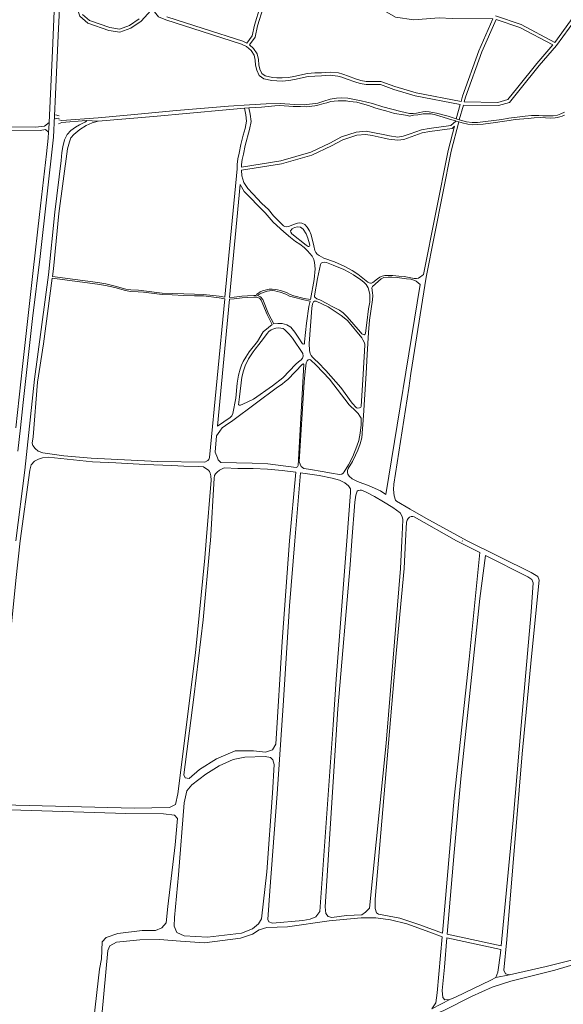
# Model space of a CAD drawing. Extents: x 145000 to 155000, y 457500 to 470000.
# Tile 131 of 256: x 151585 to 151930, y 462206 to 462831. Entities that reach past the tile are written whole.
import ezdxf

# ---------------------------------------------------------------- set-up
doc = ezdxf.new("R2010")
doc.units = 0
doc.header["$LTSCALE"] = 0.2
doc.header["$MEASUREMENT"] = 0
doc.layers.add('kant verharding', color=252, linetype='Continuous', lineweight=0)

msp = doc.modelspace()

# ---------------------------------------------------------------- linework, layer by layer
at = {"layer": 'kant verharding', "lineweight": 0}
for p, q in [((151727.73, 462774.86), (151730.53, 462775.08)), ((151627.29, 462766.97), (151634.85, 462766.56)), ((151861.93, 462766.63), (151863.87, 462766.13)), ((151862.11, 462768.07), (151864.03, 462767.51)), ((151723.17, 462736.23), (151715.33, 462654.84)), ((151725, 462726.27), (151718.31, 462654.58)), ((151715.23, 462653.84), (151705.51, 462552.91)), ((151718.21, 462653.57), (151710.67, 462572.79)), ((151710.1, 462566.7), (151709.13, 462556.36)), ((151756.27, 462500), (151760.29, 462543.66)), ((151759.69, 462500), (151763.38, 462543.29)), ((151865.99, 462500), (151866.13, 462499.91)), ((151856.31, 462247.85), (151890.58, 462240.47)), ((151856.52, 462250.26), (151890.8, 462242.87)), ((151887.38, 462222.74), (151896.01, 462224.51)), ((151858.17, 462208.69), (151846.76, 462202.82))]:
    msp.add_line(p, q, dxfattribs=at)
at = {"layer": 'kant verharding', "lineweight": 0, "flags": 128}
for points in [[(151585.54, 462571.87), (151587.3, 462587.91), (151593.31, 462641.25), (151598.04, 462680.56), (151606.63, 462756.38), (151607.85, 462783.5), (151609.62, 462821.03), (151612.53, 462881.62), (151613.33, 462899.69), (151614.67, 462916.61), (151616.9, 462946.93), (151618.22, 462964.13)], [(151603.8, 462765.68), (151605.83, 462811.24), (151607.94, 462856.98), (151609.52, 462887.08), (151610.76, 462906.92), (151612.24, 462925.22), (151614.11, 462949.93), (151615.14, 462964.15)], [(151677.94, 462830.93), (151673.13, 462832.81), (151670.72, 462836.11), (151670.5, 462839.13), (151662.28, 462830.1), (151655.66, 462825.63), (151648.63, 462823.05), (151641.76, 462824.14), (151628.45, 462828.75), (151623.31, 462833.3), (151621.63, 462838.28), (151619.35, 462867.03), (151621.89, 462921.85)], [(151989.78, 462918.62), (151985.12, 462919.46), (151982.46, 462912.28), (151959.91, 462861.16), (151941.83, 462836.71), (151925.86, 462814.71), (151914.81, 462801.9), (151902.79, 462787.01), (151896.04, 462778.53), (151888.94, 462776.53), (151866.74, 462776.8), (151864.03, 462767.51)], [(151801.66, 462792.51), (151805.12, 462791.82), (151814.36, 462791.85), (151823.15, 462788.61), (151836.68, 462784.68), (151865.35, 462779.17), (151866.28, 462782.37), (151876.64, 462811.36), (151885.47, 462831.48), (151859.7, 462831.73), (151851.27, 462832.24), (151835.37, 462830.99), (151823.69, 462832.54), (151815.11, 462837.54), (151809.8, 462844), (151804.98, 462856.67), (151804.1, 462860.74), (151799.92, 462854.68), (151791.27, 462849.06), (151783.44, 462847.44)], [(151625.03, 462834.44), (151629.48, 462830.51), (151642.25, 462826.08), (151648.43, 462825.11), (151654.75, 462827.43), (151660.96, 462831.63)], [(151737.7, 462839.4), (151734.15, 462827.55), (151732.68, 462820.83), (151729.38, 462816.18)], [(151739.56, 462838.61), (151736.08, 462827.05), (151734.55, 462820), (151731.04, 462815.07), (151733.55, 462812.75), (151735.77, 462809.38), (151736.63, 462805.72), (151736.86, 462802.35), (151737.48, 462799.54), (151738.75, 462796.93), (151740.82, 462795.41), (151745.5, 462794.42), (151748.35, 462794.21), (151751.79, 462794.06), (151755.75, 462794.33), (151759.15, 462794.95), (151767.84, 462796.86), (151772.34, 462797.26), (151776.67, 462797.34), (151782.25, 462797.74), (151787.44, 462797.25), (151790.29, 462796.52), (151793.76, 462795.11), (151798.36, 462793.54), (151801.66, 462792.51)], [(151887.17, 462833.46), (151903.36, 462827.92), (151924.78, 462816.62), (151940.21, 462837.89)], [(151814.18, 462789.84), (151804.93, 462789.82), (151801.16, 462790.57), (151797.74, 462791.64), (151793.06, 462793.23), (151789.66, 462794.61), (151787.09, 462795.27), (151782.22, 462795.74), (151776.76, 462795.34), (151772.45, 462795.27), (151768.15, 462794.88), (151759.55, 462792.99), (151755.99, 462792.35), (151751.81, 462792.06), (151748.23, 462792.21), (151745.22, 462792.44), (151739.98, 462793.54), (151737.16, 462795.61), (151735.58, 462798.88), (151734.87, 462802.07), (151734.64, 462805.42), (151733.9, 462808.58), (151732.01, 462811.45), (151729.15, 462814.09), (151725.95, 462815.57), (151701.01, 462823.49), (151677.94, 462830.93)], [(151729.38, 462816.18), (151726.68, 462817.43), (151701.62, 462825.39), (151678.59, 462832.82)], [(151867.32, 462778.8), (151888.67, 462778.53), (151894.87, 462780.28), (151901.23, 462788.26), (151913.27, 462803.18), (151923.5, 462815.03), (151902.56, 462826.08), (151887.54, 462831.22), (151878.5, 462810.62), (151868.18, 462781.76), (151867.32, 462778.8)], [(151814.18, 462789.84), (151822.52, 462786.71), (151836.21, 462782.73), (151864.79, 462777.25), (151862.11, 462768.07)], [(151610, 462767.42), (151611.88, 462767.11), (151635.02, 462768.71), (151655.62, 462770.6), (151684.71, 462773.35), (151717.73, 462776.1), (151730.98, 462777.01), (151741.62, 462777.65), (151750.52, 462777.78), (151759.48, 462777.18), (151765.66, 462777.02), (151774.43, 462778.03), (151778.11, 462779.28), (151782.12, 462780.51), (151786.22, 462781.2), (151789.49, 462781.43), (151793.32, 462781.15), (151801.88, 462779.61), (151808.96, 462777.85), (151815.59, 462775.67), (151826.98, 462772.69), (151832.59, 462771.39), (151834.85, 462771.37), (151837.08, 462771.63)], [(151730.53, 462775.08), (151738.54, 462775.47), (151747.02, 462776.42), (151750.21, 462776.55), (151758.73, 462775.92), (151763.42, 462775.82), (151766.86, 462775.64), (151772.54, 462776.39), (151775.3, 462776.96), (151778.23, 462777.72), (151779.96, 462778.32), (151782.59, 462779.03), (151784.82, 462779.32), (151787.28, 462779.55), (151789.75, 462779.58), (151792.29, 462779.49), (151794.41, 462779.16), (151799.13, 462778.57), (151802.78, 462777.63), (151806.43, 462776.46), (151810.61, 462775.02), (151814.06, 462774.07), (151817.53, 462773.21), (151823.03, 462771.56), (151828.65, 462770.55), (151831.16, 462770.23), (151832.52, 462769.85)], [(151634.85, 462766.56), (151670.02, 462769.53), (151716.13, 462773.75), (151727.73, 462774.86)], [(151723.17, 462736.23), (151723.19, 462739.12), (151723.55, 462742.71), (151724.39, 462746.21), (151725.45, 462751.82), (151727.04, 462757.63), (151728.28, 462761.95), (151729.17, 462766.58), (151728.69, 462770.61), (151727.73, 462774.86)], [(151861.93, 462766.63), (151858.71, 462763.86), (151845.01, 462761.96), (151840.13, 462761.02), (151833.01, 462758.62), (151828.42, 462756.96), (151825.1, 462756.47), (151819.74, 462757.2), (151816.97, 462757.83), (151809.26, 462759.43), (151804.93, 462760.18), (151798.77, 462759.65), (151789.38, 462756.55), (151782.04, 462752.66), (151769.91, 462746.93), (151750.83, 462741.44), (151725.96, 462737.47), (151725.97, 462738.98), (151726.3, 462742.25), (151727.11, 462745.62), (151728.17, 462751.19), (151730.99, 462761.31), (151731.98, 462766.48), (151731.43, 462771.09), (151730.53, 462775.08)], [(151832.52, 462769.85), (151835.1, 462770.35), (151837.89, 462770.66), (151841.23, 462771.22), (151843.62, 462771.32), (151846.23, 462771.2), (151848.96, 462770.59), (151859.44, 462767.51), (151861.83, 462766.73), (151861.93, 462766.63)], [(151837.08, 462771.63), (151839, 462772.16), (151840.97, 462772.55), (151842.81, 462772.68), (151845.11, 462772.6), (151849.61, 462771.71), (151857, 462769.71), (151862.11, 462768.07)], [(151864.03, 462767.51), (151864.87, 462767.22), (151868.64, 462766.23), (151872.21, 462765.67), (151875.71, 462765.84), (151891.08, 462767.73), (151895.64, 462768.44), (151900.91, 462769.16), (151905.88, 462769.74), (151910.07, 462770.14), (151914.73, 462770.29), (151917.07, 462770.05), (151920.74, 462769.93), (151923.67, 462770.05), (151926.5, 462770.43), (151928.55, 462771.16), (151930.88, 462772.29)], [(151603.8, 462765.68), (151600.91, 462763.47), (151595.21, 462762.7), (151575.43, 462762.95), (151556.05, 462763.93), (151534.66, 462763.46), (151515.36, 462762.36), (151492.99, 462762.03), (151442.08, 462760.16), (151429.56, 462759.58), (151422.02, 462759.57), (151413.34, 462760.29), (151392.34, 462758.94), (151380.98, 462759.04), (151363.55, 462759.61), (151348.04, 462760.66), (151334.29, 462761.27), (151319.12, 462761.22), (151308.47, 462760.54)], [(151582.68, 462500), (151588.34, 462544.84), (151594.41, 462602.69), (151603.42, 462668.97), (151607.51, 462708.89), (151611.38, 462741.69), (151611.8, 462746.6), (151612.44, 462750.35), (151613.54, 462754.73), (151615.28, 462758.08), (151617.48, 462760.59), (151620.48, 462762.78), (151623.16, 462764.33), (151626.49, 462765.9), (151627.61, 462766.57), (151627.57, 462766.78), (151627.29, 462766.97)], [(151603.45, 462759.56), (151603.54, 462761.69), (151603.8, 462765.68)], [(151634.85, 462766.56), (151631.01, 462765.58), (151627.31, 462763.89), (151623.18, 462761.23), (151619.43, 462758.2), (151617.63, 462756.01), (151616.73, 462753.57), (151615.51, 462749.09), (151609.92, 462708), (151606.55, 462672.78), (151605.91, 462667.94), (151634.74, 462664.1), (151639.73, 462663.3), (151645.66, 462661.9), (151652.56, 462659.97), (151655.58, 462659.46), (151660.43, 462659.2), (151663.89, 462658.92), (151675.57, 462657.44), (151681.95, 462657.21), (151689.26, 462656.86), (151696.13, 462656.76), (151701.83, 462656.6), (151711.81, 462655.43), (151715.33, 462654.84)], [(151607.61, 462768), (151609.73, 462768.41), (151610.09, 462768.37)], [(151607.76, 462770.66), (151610.1, 462769.97), (151610.23, 462769.96)], [(151627.29, 462766.97), (151611.91, 462765.76), (151609.77, 462764.98)], [(151869.07, 462500), (151842.97, 462514.52), (151832.9, 462520.23), (151824.35, 462525.23), (151823.58, 462525.91), (151822.79, 462528.62), (151822.45, 462532.67), (151822.61, 462535.99), (151832.14, 462597.05), (151833.45, 462606.41), (151843.03, 462667.58), (151859.02, 462747.55), (151863.87, 462766.13)], [(151863.87, 462766.13), (151865.98, 462765.48), (151869.6, 462764.62), (151872.36, 462764.36), (151875.86, 462764.4), (151879.33, 462764.75), (151887.09, 462765.78), (151891.26, 462766.47), (151895.77, 462766.96), (151899.61, 462767.55), (151907.88, 462768.37), (151911.7, 462768.66), (151915.71, 462768.84), (151921.99, 462768.57), (151924.92, 462768.73), (151926.3, 462768.92), (151927.86, 462769.25), (151929.43, 462769.7), (151930.94, 462770.41)], [(151305.66, 462757.88), (151313.01, 462759.14), (151334, 462759.39), (151347.7, 462758.75), (151363.48, 462757.78), (151380.92, 462757.24), (151392.38, 462757.1), (151413.32, 462758.25), (151421.74, 462757.83), (151429.48, 462757.66), (151450.63, 462758.35), (151474.58, 462759.27), (151492.92, 462759.83), (151515.33, 462760.35), (151534.7, 462761.39), (151556.12, 462761.97), (151575.09, 462760.96), (151598.14, 462760.68), (151601.41, 462761.23), (151603.45, 462759.56)], [(151603.45, 462759.56), (151603.25, 462755.84), (151602.14, 462745.75), (151597.76, 462707.28), (151593.62, 462671.68), (151586.82, 462610.68), (151582.6, 462571.87)], [(151839.74, 462667.83), (151840.29, 462668.42), (151841.32, 462669.27), (151857.07, 462748), (151861.07, 462763.32), (151859.61, 462761.97), (151845.34, 462759.99), (151840.64, 462759.08), (151833.67, 462756.73), (151828.91, 462755.01), (151825.11, 462754.45), (151819.39, 462755.23), (151816.54, 462755.87), (151808.88, 462757.47), (151804.84, 462758.17), (151799.17, 462757.68), (151790.17, 462754.71), (151782.94, 462750.87), (151770.62, 462745.05), (151751.26, 462739.48), (151725.99, 462735.44)], [(151725.99, 462735.44), (151726.14, 462731.83), (151727.37, 462727.74), (151729.82, 462723.74), (151733.05, 462720.5), (151738.81, 462714.29), (151742.96, 462710.39), (151746.19, 462706.57), (151752.66, 462700.04), (151753.4, 462699.64), (151754.37, 462699.5), (151755.81, 462699.78), (151759.5, 462701.22), (151761.42, 462701.81), (151762.55, 462702.01), (151764.27, 462701.8), (151766.04, 462701.02), (151767.56, 462699.31), (151769.08, 462696.92), (151770.02, 462694.31), (151771.8, 462687.34), (151772.45, 462684.55), (151773.06, 462683.1), (151773.86, 462682.15), (151775.18, 462681.17), (151778.07, 462679.49), (151784.92, 462677.19), (151791.06, 462674.57), (151796.24, 462671.75)], [(151725, 462726.27), (151727.62, 462722), (151731.05, 462718.56), (151736.83, 462712.33), (151740.93, 462708.47), (151745.97, 462702.52), (151752.78, 462696.2), (151756.96, 462692.79), (151760.2, 462690.25), (151762.91, 462688.43), (151765.68, 462686.31), (151767.84, 462684.25), (151770.73, 462680.75), (151771.84, 462678.69), (151772.22, 462676.88), (151772.69, 462672.91), (151772.03, 462665.98), (151769.6, 462653.34), (151765.76, 462653.99), (151759.18, 462655.67), (151756.82, 462656.45), (151754.51, 462657.71), (151750.64, 462659), (151748.74, 462659.48)], [(151769.06, 462688.67), (151768.06, 462692.36), (151766.89, 462695.08), (151764.96, 462697.99), (151763.39, 462699.23), (151761.45, 462699.42), (151759.64, 462698.98), (151758.1, 462698.13), (151757, 462696.88), (151757.16, 462696.01), (151757.93, 462694.99), (151766.97, 462687.82), (151768.13, 462686.97), (151768.66, 462686.92), (151769.01, 462687.12), (151769.29, 462687.71), (151769.06, 462688.67)], [(151773.68, 462653.85), (151772.71, 462654.52), (151772.27, 462655.09), (151772.22, 462655.73), (151774.19, 462666.58), (151775.99, 462675.57), (151776.55, 462676.42), (151777.29, 462676.86), (151778.44, 462676.95), (151779.85, 462676.74), (151784.01, 462675.07)], [(151784.01, 462675.07), (151790.95, 462672.28), (151794.05, 462670.68), (151796.95, 462669.01), (151801.59, 462665.85), (151803.49, 462664.29), (151805.12, 462662.83), (151806.23, 462660.64), (151806.98, 462658.34), (151807.36, 462656.49), (151807.43, 462654.52), (151807.27, 462651.55), (151806.52, 462647.31), (151805.41, 462638.6), (151804.66, 462631.85), (151804.31, 462631.37), (151803.69, 462630.97), (151802.32, 462631.5), (151801.34, 462632.48), (151793.01, 462642.27), (151790.36, 462644.89), (151788.01, 462646.58), (151782.99, 462649.12), (151780.14, 462650.8), (151775.59, 462653.1), (151773.68, 462653.85)], [(151796.24, 462671.75), (151799.83, 462669.52), (151806.12, 462664.27), (151806.9, 462663.93), (151807.69, 462663.77), (151808.39, 462663.78), (151809.18, 462664.03), (151812.21, 462666.47), (151813.77, 462667.55), (151815.23, 462668.18), (151816.85, 462668.54), (151818.91, 462668.6), (151821.94, 462668.57), (151825.68, 462668.19), (151829.22, 462667.99), (151835.54, 462666.75), (151836.92, 462666.68), (151838.18, 462666.91), (151839.74, 462667.83)], [(151705.51, 462552.91), (151705.18, 462551.7), (151704.52, 462550.98), (151702.72, 462549.94), (151672.74, 462550.41), (151630.56, 462552.54), (151613.11, 462553.99), (151599.7, 462555.91), (151596.82, 462557.06), (151595.03, 462558.71), (151593.5, 462560.58), (151592.98, 462562.16), (151593.71, 462566.04), (151596.47, 462600.77), (151600.23, 462625.08), (151605.78, 462666.95), (151634.59, 462663.12), (151639.53, 462662.32), (151645.41, 462660.93), (151652.34, 462658.99), (151655.47, 462658.46), (151660.36, 462658.2), (151663.78, 462657.92), (151675.49, 462656.45), (151681.91, 462656.21), (151689.23, 462655.86), (151696.11, 462655.76), (151701.75, 462655.61)], [(151839.36, 462662.92), (151836.86, 462664.97), (151835.34, 462665.64), (151833.42, 462666.15), (151830.62, 462666.42), (151824.71, 462667.25), (151821.29, 462667.52), (151819.07, 462667.47), (151816.2, 462667.22), (151814.45, 462666.55), (151808.98, 462661.49), (151808.71, 462660.67), (151809.05, 462657.66), (151809.18, 462655.78), (151808.98, 462653.01), (151807.22, 462640.16), (151806.45, 462632.43), (151805.64, 462618.35), (151805.06, 462606.36), (151803.44, 462579.72), (151802.19, 462565.43), (151801.23, 462561.57), (151799.81, 462557.65), (151798.34, 462554.38), (151796.35, 462550.37), (151793.7, 462546.01)], [(151748.74, 462659.48), (151747.25, 462659.78), (151745.31, 462659.97), (151743.52, 462659.85), (151741.87, 462659.54), (151739.33, 462658.76), (151737.68, 462658.11), (151736.67, 462657.45), (151735.64, 462656.68), (151735.15, 462655.85), (151733.71, 462655.86), (151729.74, 462655.64), (151726.18, 462655.35), (151721.2, 462654.81), (151718.31, 462654.58)], [(151746.38, 462637.85), (151748.96, 462638.1), (151751.67, 462638.09), (151754.75, 462637.31), (151757.18, 462635.7), (151759.85, 462632.52), (151761.78, 462629.4), (151764.68, 462625.12), (151765.43, 462624.91), (151765.89, 462625.29), (151765.96, 462626.45), (151767.26, 462638.3), (151768.73, 462648.8), (151769.41, 462652.36), (151765.55, 462653.02), (151758.9, 462654.71), (151756.42, 462655.53), (151754.1, 462656.79), (151750.36, 462658.04), (151748.52, 462658.51), (151747.1, 462658.79), (151745.29, 462658.97), (151743.65, 462658.86), (151742.11, 462658.57), (151739.66, 462657.82), (151738.14, 462657.22)], [(151793.7, 462546.01), (151793.2, 462544.74), (151793.19, 462543.5), (151793.47, 462542.36), (151794.31, 462541.08), (151796.2, 462539.47), (151799.53, 462537.77), (151806.93, 462535.06), (151814.2, 462531.75), (151817.47, 462529.56), (151839.36, 462662.92)], [(151701.75, 462655.61), (151711.67, 462654.44), (151715.23, 462653.84)], [(151718.21, 462653.57), (151721.29, 462653.81), (151726.28, 462654.36), (151729.81, 462654.64), (151733.73, 462654.86), (151735.71, 462654.85), (151737.28, 462654.28), (151738.48, 462652.83), (151742.11, 462643.88), (151745.43, 462637.51), (151743.08, 462635.61), (151739.72, 462632.75), (151735.99, 462626.74), (151730.82, 462620.01), (151728.62, 462616.78), (151726.91, 462613.93), (151725.84, 462611.6), (151725.03, 462609.15), (151724.07, 462605.24), (151723.17, 462600.17), (151722.22, 462590.62), (151720.32, 462580.98), (151719.76, 462579.41), (151718.72, 462578.41), (151710.67, 462572.79)], [(151738.14, 462657.22), (151737.24, 462656.63), (151736.1, 462655.77), (151737.87, 462655.12), (151739.34, 462653.35), (151743.02, 462644.3), (151746.38, 462637.85)], [(151804.2, 462624.28), (151803.08, 462605.99), (151801.92, 462585.39), (151801.64, 462584.89), (151800.84, 462584.42), (151799.76, 462584.27), (151798.92, 462584.46), (151796.08, 462587.46), (151788.97, 462597.37), (151779.36, 462608.18), (151774.54, 462613.31), (151772.5, 462615.32), (151771.07, 462616.64), (151770.21, 462617.73), (151769.51, 462618.93), (151769.01, 462620.91), (151768.9, 462625.33), (151770.54, 462647.78), (151770.96, 462650.56), (151771.54, 462651.91), (151772.28, 462652.23), (151773.26, 462652.28), (151780.97, 462648.61), (151789.19, 462643.2), (151793.21, 462639.97), (151802.2, 462629.01), (151802.88, 462627.76), (151803.67, 462626.18)], [(151760.37, 462612.25), (151762.01, 462613.73), (151763.68, 462615.01), (151764.7, 462616.09), (151765.14, 462617.33), (151764.73, 462619.02), (151758.31, 462628.74), (151756.11, 462631.41), (151753.47, 462634.01), (151752.29, 462634.88), (151750.8, 462635.17), (151749.33, 462635.32), (151747.79, 462635.16), (151745.84, 462634.55), (151744.79, 462634.01), (151743.35, 462632.94), (151742.23, 462631.68), (151739.79, 462628.66), (151736.93, 462624.72), (151734.55, 462621.76), (151733.2, 462620.02), (151730.41, 462615.62), (151728.22, 462611.13), (151727.17, 462608.04), (151726.11, 462603.9), (151724.68, 462591.53), (151724.11, 462588.02), (151724.03, 462586.49)], [(151803.67, 462626.18), (151804.14, 462624.95), (151804.2, 462624.28)], [(151801.77, 462577.94), (151801.88, 462573.81), (151801.18, 462568.34), (151800.27, 462563.78), (151799.21, 462560.12), (151796.48, 462553.65), (151793.88, 462548.28), (151791.16, 462543.91), (151790.41, 462543.05), (151789.54, 462542.4), (151788.37, 462542.13), (151786.88, 462542.34), (151784.17, 462542.88), (151778.44, 462543.92), (151768.42, 462545.57), (151765.5, 462545.96), (151765.45, 462546.08), (151763.72, 462547.34), (151763.1, 462548.71), (151762.52, 462550.37), (151765.74, 462600.77), (151766.37, 462607.65), (151766.75, 462611.16), (151767.04, 462613.1), (151767.59, 462614.4), (151768.13, 462614.99), (151768.81, 462615.23), (151769.68, 462615.02)], [(151769.68, 462615.02), (151773.33, 462611.59), (151781.76, 462602.79), (151794.22, 462586.45), (151798.41, 462582.51), (151799.93, 462580.95), (151801.11, 462579.3), (151801.77, 462577.94)], [(151710.1, 462566.7), (151712.09, 462569.69), (151713.58, 462571.77), (151715.65, 462573.33), (151720.38, 462576.45), (151748.76, 462597.73), (151751.62, 462599.57), (151753.68, 462601.17), (151755.32, 462602.53), (151764.52, 462612.23), (151765.06, 462612.47), (151765.28, 462612.35), (151765.39, 462612.04), (151761.83, 462547.97), (151761.35, 462547.15), (151760.67, 462546.59), (151742.56, 462548.86), (151732.77, 462549.37), (151712.83, 462549.78), (151711.14, 462551.49), (151710.68, 462552.77), (151709.13, 462556.36)], [(151724.03, 462586.49), (151724.5, 462586.15), (151725.36, 462586.22), (151726.73, 462586.79), (151733.52, 462589.97), (151745.47, 462598.56), (151752.13, 462603.67), (151760.37, 462612.25)], [(151583.92, 462557.07), (151585.54, 462571.87)], [(151703.55, 462500), (151706.65, 462538.67), (151706.51, 462541.42), (151705.98, 462543.06), (151705.52, 462543.99), (151704.85, 462544.88), (151703.94, 462545.58), (151701.84, 462547.07), (151698.53, 462547.23), (151689.22, 462547.56), (151681.78, 462547.92), (151664.5, 462548.5), (151646.19, 462549.58), (151631.42, 462550.32), (151603.1, 462553.15), (151599.56, 462552.67), (151597.15, 462551.89), (151594.58, 462550.66), (151592.32, 462548.23), (151591.53, 462545.01), (151585.38, 462500)], [(151706.18, 462500), (151708.52, 462539.92), (151708.82, 462541.64), (151709.48, 462542.67), (151710.5, 462543.74), (151711.94, 462544.89), (151714.99, 462546.43), (151723.51, 462546.02), (151733.35, 462545.94), (151742.38, 462545.48), (151751.69, 462544.69), (151760.29, 462543.66)], [(151763.38, 462543.29), (151775.21, 462541.47), (151783.42, 462539.82), (151788.05, 462538.55), (151791.56, 462536.95), (151793.84, 462535.05), (151795.13, 462533.17), (151795.16, 462530.82), (151792.82, 462500)], [(151795.94, 462500), (151797.8, 462524.58), (151798.55, 462529.02), (151798.88, 462530.35), (151799.41, 462531.57), (151800, 462531.99), (151801.22, 462532.19), (151802.06, 462532.18), (151803.45, 462531.64), (151804.97, 462530.97), (151810.4, 462528.21), (151816.1, 462524.84), (151821.94, 462521.26), (151826.56, 462517.79), (151827.86, 462515.57), (151828.24, 462513.5), (151828.12, 462508.61), (151827.67, 462500)], [(151830.08, 462500), (151830.69, 462511.9), (151831.01, 462513.22), (151831.76, 462514.34), (151832.53, 462515), (151833.53, 462515.44), (151834.56, 462515.57), (151835.59, 462515.27), (151862.28, 462500)], [(151703.55, 462500), (151702.68, 462489.19), (151696.65, 462428.9), (151685.51, 462339.39), (151683.94, 462332.62), (151680.18, 462330.65), (151657.68, 462330.2), (151574.38, 462332.31), (151570.69, 462334.5), (151568.45, 462338.19), (151567.76, 462342.72), (151568.52, 462348.51), (151571.85, 462379.08), (151576.78, 462415.3), (151582.7, 462474.95), (151585.38, 462500)], [(151706.18, 462500), (151706.1, 462498.61), (151701.64, 462449.81), (151695.63, 462400.69), (151689.33, 462351.41), (151690.16, 462349.53), (151692.7, 462349.01), (151699.21, 462354.74), (151709.95, 462361.62), (151721.93, 462366.64), (151733.5, 462366.76), (151741.05, 462365.92), (151745.48, 462367.35), (151747.73, 462371.01), (151751.62, 462436.18), (151756.27, 462500)], [(151759.69, 462500), (151756.38, 462458.77), (151752.45, 462395.44), (151748.5, 462339.42), (151743.89, 462277.79), (151742.62, 462259.57), (151743.19, 462258.11), (151745.68, 462257.29), (151764.85, 462258.86), (151769.58, 462259.66), (151773.11, 462261.29), (151775.58, 462264.7), (151784.01, 462383.12), (151785.96, 462412.15), (151788.56, 462445.01), (151792.82, 462500)], [(151827.67, 462500), (151826.73, 462482.52), (151821.94, 462423.05), (151817.63, 462371.47), (151807.25, 462266.81), (151804.68, 462264.24), (151802.2, 462262.53), (151792.54, 462262.09), (151783.32, 462260.92), (151780.96, 462261.48), (151779.4, 462263.36), (151778.92, 462267.63), (151787.09, 462393.34), (151794.8, 462484.88), (151795.94, 462500)], [(151862.29, 462499.98), (151877.08, 462492.55), (151870.4, 462424.93), (151860.9, 462336.54), (151853.55, 462250.9), (151839.08, 462256.18), (151826.49, 462260.5), (151812.86, 462263.02), (151811.68, 462263.81), (151810.79, 462266.56), (151810.81, 462272.43), (151824.16, 462428.51), (151829.17, 462482.45), (151830.08, 462500)], [(151896.01, 462224.51), (151893.49, 462225.01), (151892.4, 462227.42), (151894.29, 462246.84), (151904.15, 462364.72), (151909.92, 462426.55), (151914.89, 462475), (151914.04, 462477.33), (151909.8, 462480.01), (151869.07, 462500)], [(151856.52, 462250.26), (151860.92, 462302.06), (151865.12, 462348.94), (151870.94, 462405.16), (151877.18, 462463.53), (151880.75, 462490.7), (151907.58, 462477.19), (151910.14, 462475.44), (151911.06, 462473.4), (151909.74, 462455.05), (151903.4, 462382.86), (151898.29, 462322.57), (151890.8, 462242.87)], [(151683.37, 462260.92), (151683.1, 462255.22), (151684.95, 462251.37), (151689.6, 462249.25), (151704.27, 462248.41), (151725.91, 462250.92), (151732.87, 462253.54), (151736.77, 462256.82), (151738.64, 462260), (151742, 462289.79), (151745.6, 462339.86), (151746.67, 462358.08), (151745.72, 462360.92), (151744.36, 462362.38), (151740.92, 462363.06), (151728.1, 462362.62), (151720.55, 462361.08), (151711.76, 462357.08), (151703.24, 462351.82), (151694.36, 462344.98), (151691.3, 462341.18), (151689.58, 462333.61), (151685.84, 462287.87), (151683.37, 462260.92)], [(151579.35, 462329.26), (151652.58, 462326.92), (151676.41, 462326.67), (151683.3, 462325.86), (151685.33, 462323.65), (151683.69, 462307.06), (151679.12, 462267.82), (151677.99, 462257.45), (151675.41, 462254.25), (151671.27, 462252.65)], [(151634.67, 462171.08), (151640.96, 462239.93), (151642.4, 462242.88), (151646.61, 462245.07), (151661.38, 462246.71), (151673.95, 462246.89), (151687.17, 462245.81), (151702.43, 462244.7), (151725.32, 462247.69), (151732.79, 462250.28), (151737.14, 462253.05), (151741.99, 462254.39), (151755.2, 462254.93), (151781.6, 462258.63), (151801.88, 462260.54), (151811.14, 462260.65), (151820.5, 462259.35), (151830.84, 462256.78), (151845.34, 462251.47), (151853.34, 462248.49), (151850.05, 462213.07), (151849.18, 462206.57), (151846.76, 462202.82)], [(151671.27, 462252.65), (151662.78, 462252.48), (151647.5, 462250.63), (151639.93, 462248.04), (151637.56, 462245.3), (151637.09, 462234.64), (151635.86, 462227.91), (151632.13, 462196.45), (151629.59, 462162), (151630.6, 462125.3), (151629.51, 462108.74), (151625.89, 462100.62)], [(152000, 462256.17), (151978.91, 462247.66), (151948.8, 462237.05), (151919.33, 462229.71), (151896.01, 462224.51)], [(151858.17, 462208.69), (151855.01, 462208.56), (151853.67, 462209.97), (151853.22, 462214.42), (151854.79, 462229.37), (151856.31, 462247.85)], [(151890.58, 462240.47), (151890.36, 462238.12), (151888.68, 462226), (151887.38, 462222.74)], [(151585.11, 462073.98), (151604.97, 462084.38), (151640.56, 462100.76), (151683.22, 462120.74), (151735.69, 462144.61), (151770.7, 462162.88), (151785.28, 462171.16), (151800.02, 462181.75), (151808.97, 462186.18), (151835.62, 462194.29), (151853.88, 462201.51), (151871.94, 462210.73), (151884.92, 462216.59), (151896.79, 462220.46), (151924.68, 462227.45), (151955.51, 462236.52), (151960.77, 462238.16), (151952.21, 462163.76), (151950.82, 462149.73)], [(151887.38, 462222.74), (151884.21, 462220.92), (151861.73, 462210.17), (151858.17, 462208.69)]]:
    msp.add_lwpolyline(points, dxfattribs=at)

doc.saveas('drawing.dxf')
